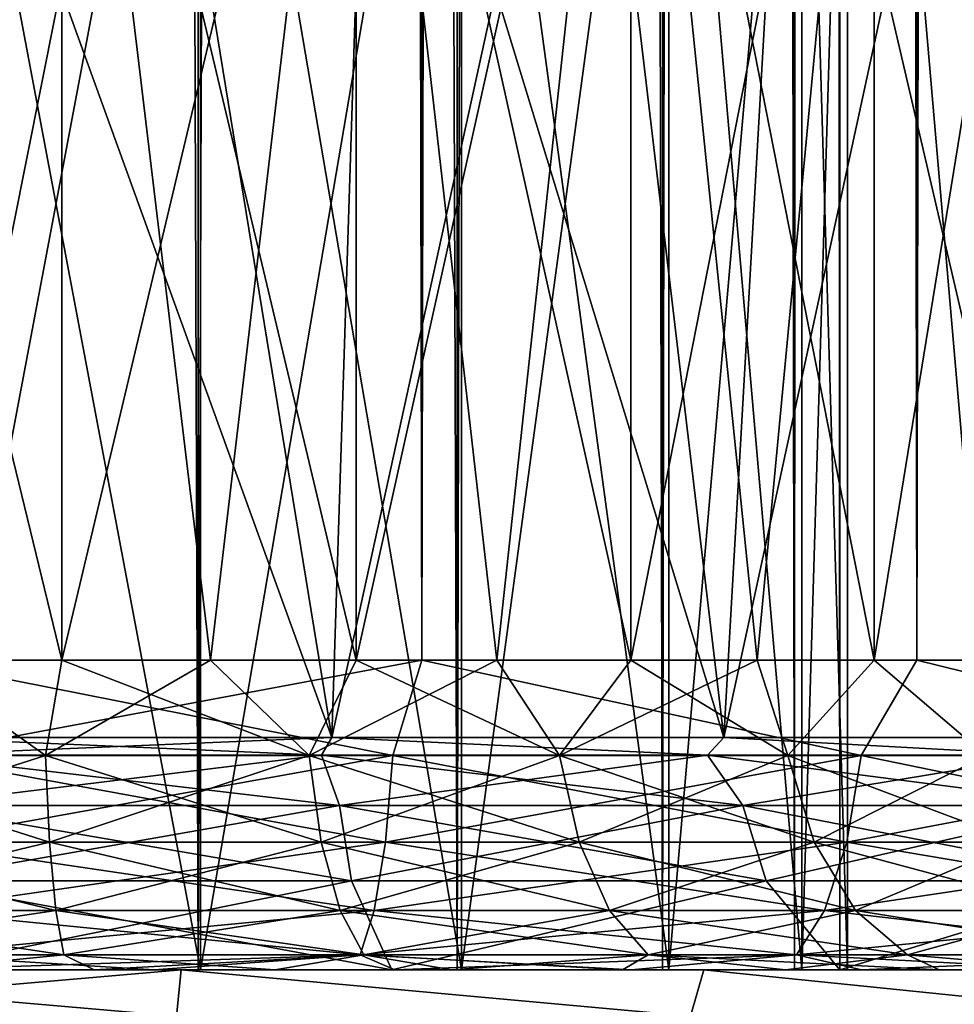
# Model space of a CAD drawing. Extents: x -62 to 446, y -84 to 1766.
# Tile 52 of 221: x 51 to 57, y 0 to 6. Entities that reach past the tile are written whole.
import ezdxf

# ---------------------------------------------------------------- set-up
doc = ezdxf.new("R2010")
doc.units = 0
doc.header["$LTSCALE"] = 65.185185
for name, color, linetype in [('1003', 7, 'CONTINUOUS'), ('1004', 7, 'CONTINUOUS'), ('1021', 7, 'CONTINUOUS'), ('1024', 7, 'CONTINUOUS'), ('1051', 7, 'CONTINUOUS'), ('1053', 7, 'CONTINUOUS'), ('141', 7, 'CONTINUOUS'), ('143', 7, 'CONTINUOUS'), ('148', 7, 'CONTINUOUS'), ('150', 7, 'CONTINUOUS'), ('151', 7, 'CONTINUOUS'), ('152', 7, 'CONTINUOUS'), ('153', 7, 'CONTINUOUS'), ('982', 7, 'CONTINUOUS'), ('994', 7, 'CONTINUOUS'), ('995', 7, 'CONTINUOUS')]:
    doc.layers.add(name, color=color, linetype=linetype)

msp = doc.modelspace()

# ---------------------------------------------------------------- linework, layer by layer
at = {"layer": '1003', "linetype": 'CONTINUOUS'}
for points in [[(48.2875, -0.3, -13.8949), (48.2555, 0, -13.5885), (51.7445, 0, -13.5885), (48.2875, -0.3, -13.8949)], [(51.7125, -0.3, -13.8949), (48.2875, -0.3, -13.8949), (51.7445, 0, -13.5885), (51.7125, -0.3, -13.8949)], [(55.035, -0.3, -13.0633), (51.7125, -0.3, -13.8949), (51.7445, 0, -13.5885), (55.035, -0.3, -13.0633)], [(55.035, -0.3, -13.0633), (51.7445, 0, -13.5885), (55.1203, 0, -12.7072), (55.035, -0.3, -13.0633)], [(58.0561, -0.3, -11.4498), (55.035, -0.3, -13.0633), (55.1203, 0, -12.7072), (58.0561, -0.3, -11.4498)], [(58.0561, -0.3, -11.4498), (55.1203, 0, -12.7072), (58.1641, 0, -11.0017), (58.0561, -0.3, -11.4498)]]:
    msp.add_3dface(points, dxfattribs=at)
at = {"layer": '1004', "linetype": 'CONTINUOUS'}
for points in [[(51.7445, 0, 13.5885), (48.2555, 0, 13.5885), (51.7125, -0.3, 13.8949), (51.7445, 0, 13.5885)], [(48.2555, 0, 13.5885), (48.2875, -0.3, 13.8949), (51.7125, -0.3, 13.8949), (48.2555, 0, 13.5885)], [(51.7445, 0, 13.5885), (51.7125, -0.3, 13.8949), (55.035, -0.3, 13.0633), (51.7445, 0, 13.5885)], [(55.1203, 0, 12.7072), (51.7445, 0, 13.5885), (55.035, -0.3, 13.0633), (55.1203, 0, 12.7072)], [(55.1203, 0, 12.7072), (55.035, -0.3, 13.0633), (58.0561, -0.3, 11.4498), (55.1203, 0, 12.7072)], [(58.1641, 0, 11.0017), (55.1203, 0, 12.7072), (58.0561, -0.3, 11.4498), (58.1641, 0, 11.0017)]]:
    msp.add_3dface(points, dxfattribs=at)
at = {"layer": '1021', "linetype": 'CONTINUOUS'}
for points in [[(50, 1.5, -10.5), (52.7176, 1.5, -10.1422), (50, 1.3863, -11.0729), (50, 1.5, -10.5)], [(50, 1.3863, -11.0729), (52.7176, 1.5, -10.1422), (52.6499, 1.3863, -10.7512), (50, 1.3863, -11.0729)], [(50, 1.3863, 11.0729), (52.6499, 1.3863, 10.7512), (50, 1.5, 10.5), (50, 1.3863, 11.0729)], [(50, 1.5, 10.5), (52.6499, 1.3863, 10.7512), (52.7176, 1.5, 10.1422), (50, 1.5, 10.5)], [(52.6499, 1.3863, -10.7512), (52.7176, 1.5, -10.1422), (55.1459, 1.3863, -9.8046), (52.6499, 1.3863, -10.7512)], [(52.6499, 1.3863, 10.7512), (55.1459, 1.3863, 9.8046), (52.7176, 1.5, 10.1422), (52.6499, 1.3863, 10.7512)], [(52.7176, 1.5, -10.1422), (55.25, 1.5, -9.0933), (55.1459, 1.3863, -9.8046), (52.7176, 1.5, -10.1422)], [(52.7176, 1.5, 10.1422), (55.1459, 1.3863, 9.8046), (55.25, 1.5, 9.0933), (52.7176, 1.5, 10.1422)], [(55.1459, 1.3863, -9.8046), (55.25, 1.5, -9.0933), (57.3427, 1.3863, -8.2882), (55.1459, 1.3863, -9.8046)], [(55.1459, 1.3863, 9.8046), (57.3427, 1.3863, 8.2882), (55.25, 1.5, 9.0933), (55.1459, 1.3863, 9.8046)], [(55.25, 1.5, -9.0933), (57.4246, 1.5, -7.4246), (57.3427, 1.3863, -8.2882), (55.25, 1.5, -9.0933)], [(55.25, 1.5, 9.0933), (57.3427, 1.3863, 8.2882), (57.4246, 1.5, 7.4246), (55.25, 1.5, 9.0933)], [(50, 1.3863, -11.0729), (52.6499, 1.3863, -10.7512), (50, 1.0611, -11.5602), (50, 1.3863, -11.0729)], [(50, 1.0611, -11.5602), (52.6499, 1.3863, -10.7512), (52.7665, 1.0611, -11.2243), (50, 1.0611, -11.5602)], [(52.6499, 1.3863, 10.7512), (50, 1.3863, 11.0729), (52.7665, 1.0611, 11.2243), (52.6499, 1.3863, 10.7512)], [(50, 1.3863, 11.0729), (50, 1.0611, 11.5602), (52.7665, 1.0611, 11.2243), (50, 1.3863, 11.0729)], [(52.6499, 1.3863, -10.7512), (55.1459, 1.3863, -9.8046), (52.7665, 1.0611, -11.2243), (52.6499, 1.3863, -10.7512)], [(55.1459, 1.3863, 9.8046), (52.6499, 1.3863, 10.7512), (55.3723, 1.0611, 10.2361), (55.1459, 1.3863, 9.8046)], [(52.6499, 1.3863, 10.7512), (52.7665, 1.0611, 11.2243), (55.3723, 1.0611, 10.2361), (52.6499, 1.3863, 10.7512)], [(55.1459, 1.3863, -9.8046), (55.3723, 1.0611, -10.2361), (52.7665, 1.0611, -11.2243), (55.1459, 1.3863, -9.8046)], [(55.1459, 1.3863, -9.8046), (57.3427, 1.3863, -8.2882), (55.3723, 1.0611, -10.2361), (55.1459, 1.3863, -9.8046)], [(57.3427, 1.3863, 8.2882), (55.1459, 1.3863, 9.8046), (57.6659, 1.0611, 8.653), (57.3427, 1.3863, 8.2882)], [(55.1459, 1.3863, 9.8046), (55.3723, 1.0611, 10.2361), (57.6659, 1.0611, 8.653), (55.1459, 1.3863, 9.8046)], [(57.3427, 1.3863, -8.2882), (57.6659, 1.0611, -8.653), (55.3723, 1.0611, -10.2361), (57.3427, 1.3863, -8.2882)], [(50, 0.574, 11.8858), (52.8445, 0.574, 11.5404), (50, 1.0611, 11.5602), (50, 0.574, 11.8858)], [(50, 1.0611, 11.5602), (52.8445, 0.574, 11.5404), (52.7665, 1.0611, 11.2243), (50, 1.0611, 11.5602)], [(52.8445, 0.574, -11.5404), (50, 0.574, -11.8858), (52.7665, 1.0611, -11.2243), (52.8445, 0.574, -11.5404)], [(50, 0.574, -11.8858), (50, 1.0611, -11.5602), (52.7665, 1.0611, -11.2243), (50, 0.574, -11.8858)], [(52.8445, 0.574, 11.5404), (55.5236, 0.574, 10.5244), (52.7665, 1.0611, 11.2243), (52.8445, 0.574, 11.5404)], [(52.7665, 1.0611, 11.2243), (55.5236, 0.574, 10.5244), (55.3723, 1.0611, 10.2361), (52.7665, 1.0611, 11.2243)], [(55.3723, 1.0611, -10.2361), (52.8445, 0.574, -11.5404), (52.7665, 1.0611, -11.2243), (55.3723, 1.0611, -10.2361)], [(55.5236, 0.574, -10.5244), (52.8445, 0.574, -11.5404), (55.3723, 1.0611, -10.2361), (55.5236, 0.574, -10.5244)], [(55.5236, 0.574, 10.5244), (57.8818, 0.574, 8.8967), (55.3723, 1.0611, 10.2361), (55.5236, 0.574, 10.5244)], [(55.3723, 1.0611, 10.2361), (57.8818, 0.574, 8.8967), (57.6659, 1.0611, 8.653), (55.3723, 1.0611, 10.2361)], [(57.6659, 1.0611, -8.653), (55.5236, 0.574, -10.5244), (55.3723, 1.0611, -10.2361), (57.6659, 1.0611, -8.653)], [(57.8818, 0.574, -8.8967), (55.5236, 0.574, -10.5244), (57.6659, 1.0611, -8.653), (57.8818, 0.574, -8.8967)], [(50, 0, 12), (53.1058, 0, 11.5911), (50, 0.574, 11.8858), (50, 0, 12)], [(50, 0.574, 11.8858), (53.1058, 0, 11.5911), (52.8445, 0.574, 11.5404), (50, 0.574, 11.8858)], [(53.1058, 0, -11.5911), (50, 0, -12), (52.8445, 0.574, -11.5404), (53.1058, 0, -11.5911)], [(52.8445, 0.574, -11.5404), (50, 0, -12), (50, 0.574, -11.8858), (52.8445, 0.574, -11.5404)], [(52.8445, 0.574, 11.5404), (53.1058, 0, 11.5911), (55.5236, 0.574, 10.5244), (52.8445, 0.574, 11.5404)], [(55.5236, 0.574, -10.5244), (53.1058, 0, -11.5911), (52.8445, 0.574, -11.5404), (55.5236, 0.574, -10.5244)], [(53.1058, 0, 11.5911), (56, 0, 10.3923), (55.5236, 0.574, 10.5244), (53.1058, 0, 11.5911)], [(56, 0, -10.3923), (53.1058, 0, -11.5911), (55.5236, 0.574, -10.5244), (56, 0, -10.3923)], [(55.5236, 0.574, 10.5244), (56, 0, 10.3923), (57.8818, 0.574, 8.8967), (55.5236, 0.574, 10.5244)], [(57.8818, 0.574, -8.8967), (56, 0, -10.3923), (55.5236, 0.574, -10.5244), (57.8818, 0.574, -8.8967)], [(56, 0, 10.3923), (58.4853, 0, 8.4853), (57.8818, 0.574, 8.8967), (56, 0, 10.3923)], [(58.4853, 0, -8.4853), (56, 0, -10.3923), (57.8818, 0.574, -8.8967), (58.4853, 0, -8.4853)]]:
    msp.add_3dface(points, dxfattribs=at)
at = {"layer": '1024', "linetype": 'CONTINUOUS'}
for points in [[(50, 0, 6), (51.8541, 0, 5.7063), (50, 525, 6), (50, 0, 6)], [(50, 525, 6), (51.8541, 0, 5.7063), (51.8541, 525, 5.7063), (50, 525, 6)], [(51.8541, 0, -5.7063), (50, 0, -6), (51.8541, 525, -5.7063), (51.8541, 0, -5.7063)], [(50, 0, -6), (50, 525, -6), (51.8541, 525, -5.7063), (50, 0, -6)], [(51.8541, 0, 5.7063), (53.5267, 0, 4.8541), (51.8541, 525, 5.7063), (51.8541, 0, 5.7063)], [(53.5267, 0, 4.8541), (53.5267, 525, 4.8541), (51.8541, 525, 5.7063), (53.5267, 0, 4.8541)], [(53.5267, 0, -4.8541), (51.8541, 0, -5.7063), (53.5267, 525, -4.8541), (53.5267, 0, -4.8541)], [(51.8541, 0, -5.7063), (51.8541, 525, -5.7063), (53.5267, 525, -4.8541), (51.8541, 0, -5.7063)], [(53.5267, 0, 4.8541), (54.8541, 0, 3.5267), (53.5267, 525, 4.8541), (53.5267, 0, 4.8541)], [(54.8541, 0, 3.5267), (54.8541, 525, 3.5267), (53.5267, 525, 4.8541), (54.8541, 0, 3.5267)], [(54.8541, 0, -3.5267), (53.5267, 0, -4.8541), (54.8541, 525, -3.5267), (54.8541, 0, -3.5267)], [(53.5267, 0, -4.8541), (53.5267, 525, -4.8541), (54.8541, 525, -3.5267), (53.5267, 0, -4.8541)], [(54.8541, 0, 3.5267), (55.7063, 0, 1.8541), (54.8541, 525, 3.5267), (54.8541, 0, 3.5267)], [(55.7063, 0, 1.8541), (55.7063, 525, 1.8541), (54.8541, 525, 3.5267), (55.7063, 0, 1.8541)], [(55.7063, 0, -1.8541), (54.8541, 0, -3.5267), (55.7063, 525, -1.8541), (55.7063, 0, -1.8541)], [(54.8541, 0, -3.5267), (54.8541, 525, -3.5267), (55.7063, 525, -1.8541), (54.8541, 0, -3.5267)], [(55.7063, 0, 1.8541), (56, 0), (55.7063, 525, 1.8541), (55.7063, 0, 1.8541)], [(56, 0), (55.7063, 0, -1.8541), (56, 525), (56, 0)], [(56, 0), (56, 525), (55.7063, 525, 1.8541), (56, 0)], [(55.7063, 0, -1.8541), (55.7063, 525, -1.8541), (56, 525), (55.7063, 0, -1.8541)]]:
    msp.add_3dface(points, dxfattribs=at)
at = {"layer": '1051', "linetype": 'CONTINUOUS'}
for points in [[(50, 0, 6.05), (51.8696, 0, 5.7539), (50, 0, 6), (50, 0, 6.05)], [(51.8696, 0, -5.7539), (50, 0, -6.05), (51.8541, 0, -5.7063), (51.8696, 0, -5.7539)], [(51.8541, 0, -5.7063), (50, 0, -6.05), (50, 0, -6), (51.8541, 0, -5.7063)], [(50, 0, 6), (51.8696, 0, 5.7539), (51.8541, 0, 5.7063), (50, 0, 6)], [(53.5267, 0, -4.8541), (51.8696, 0, -5.7539), (51.8541, 0, -5.7063), (53.5267, 0, -4.8541)], [(51.8541, 0, 5.7063), (51.8696, 0, 5.7539), (53.5267, 0, 4.8541), (51.8541, 0, 5.7063)], [(53.5561, 0, -4.8945), (51.8696, 0, -5.7539), (53.5267, 0, -4.8541), (53.5561, 0, -4.8945)], [(51.8696, 0, 5.7539), (53.5561, 0, 4.8945), (53.5267, 0, 4.8541), (51.8696, 0, 5.7539)], [(54.8541, 0, -3.5267), (53.5561, 0, -4.8945), (53.5267, 0, -4.8541), (54.8541, 0, -3.5267)], [(53.5267, 0, 4.8541), (53.5561, 0, 4.8945), (54.8541, 0, 3.5267), (53.5267, 0, 4.8541)], [(54.8945, 0, -3.5561), (53.5561, 0, -4.8945), (54.8541, 0, -3.5267), (54.8945, 0, -3.5561)], [(53.5561, 0, 4.8945), (54.8945, 0, 3.5561), (54.8541, 0, 3.5267), (53.5561, 0, 4.8945)], [(55.7063, 0, -1.8541), (54.8945, 0, -3.5561), (54.8541, 0, -3.5267), (55.7063, 0, -1.8541)], [(54.8541, 0, 3.5267), (54.8945, 0, 3.5561), (55.7063, 0, 1.8541), (54.8541, 0, 3.5267)], [(55.7539, 0, -1.8696), (54.8945, 0, -3.5561), (55.7063, 0, -1.8541), (55.7539, 0, -1.8696)], [(54.8945, 0, 3.5561), (55.7539, 0, 1.8696), (55.7063, 0, 1.8541), (54.8945, 0, 3.5561)], [(56, 0), (55.7539, 0, -1.8696), (55.7063, 0, -1.8541), (56, 0)], [(55.7063, 0, 1.8541), (55.7539, 0, 1.8696), (56, 0), (55.7063, 0, 1.8541)], [(56.05, 0), (55.7539, 0, -1.8696), (56, 0), (56.05, 0)], [(55.7539, 0, 1.8696), (56.05, 0), (56, 0), (55.7539, 0, 1.8696)]]:
    msp.add_3dface(points, dxfattribs=at)
at = {"layer": '1053', "linetype": 'CONTINUOUS'}
for points in [[(51.8696, 0, 5.7539), (50, 0, 6.05), (51.8696, 9.9, 5.7539), (51.8696, 0, 5.7539)], [(50, 0, 6.05), (50, 9.9, 6.05), (51.8696, 9.9, 5.7539), (50, 0, 6.05)], [(50, 0, -6.05), (51.8696, 0, -5.7539), (50, 9.9, -6.05), (50, 0, -6.05)], [(50, 9.9, -6.05), (51.8696, 0, -5.7539), (51.8696, 9.9, -5.7539), (50, 9.9, -6.05)], [(51.8696, 0, -5.7539), (53.5561, 0, -4.8945), (51.8696, 9.9, -5.7539), (51.8696, 0, -5.7539)], [(53.5561, 0, -4.8945), (53.5561, 9.9, -4.8946), (51.8696, 9.9, -5.7539), (53.5561, 0, -4.8945)], [(53.5561, 0, 4.8945), (51.8696, 0, 5.7539), (53.5561, 9.9, 4.8946), (53.5561, 0, 4.8945)], [(51.8696, 0, 5.7539), (51.8696, 9.9, 5.7539), (53.5561, 9.9, 4.8946), (51.8696, 0, 5.7539)], [(53.5561, 0, -4.8945), (54.8945, 0, -3.5561), (53.5561, 9.9, -4.8946), (53.5561, 0, -4.8945)], [(54.8945, 0, -3.5561), (54.8946, 9.9, -3.5561), (53.5561, 9.9, -4.8946), (54.8945, 0, -3.5561)], [(54.8945, 0, 3.5561), (53.5561, 0, 4.8945), (54.8946, 9.9, 3.5561), (54.8945, 0, 3.5561)], [(53.5561, 0, 4.8945), (53.5561, 9.9, 4.8946), (54.8946, 9.9, 3.5561), (53.5561, 0, 4.8945)], [(54.8945, 0, -3.5561), (55.7539, 0, -1.8696), (54.8946, 9.9, -3.5561), (54.8945, 0, -3.5561)], [(55.7539, 0, 1.8696), (54.8945, 0, 3.5561), (55.7539, 9.9, 1.8696), (55.7539, 0, 1.8696)], [(54.8945, 0, 3.5561), (54.8946, 9.9, 3.5561), (55.7539, 9.9, 1.8696), (54.8945, 0, 3.5561)], [(55.7539, 0, -1.8696), (55.7539, 9.9, -1.8696), (54.8946, 9.9, -3.5561), (55.7539, 0, -1.8696)], [(55.7539, 0, -1.8696), (56.05, 0), (55.7539, 9.9, -1.8696), (55.7539, 0, -1.8696)], [(56.05, 0), (55.7539, 0, 1.8696), (56.05, 9.9, 0), (56.05, 0)], [(56.05, 0), (56.05, 9.9, 0), (55.7539, 9.9, -1.8696), (56.05, 0)], [(55.7539, 0, 1.8696), (55.7539, 9.9, 1.8696), (56.05, 9.9, 0), (55.7539, 0, 1.8696)]]:
    msp.add_3dface(points, dxfattribs=at)
at = {"layer": '141', "color": 7, "linetype": 'CONTINUOUS'}
for points in [[(50, 0, -17), (51.5685, 0, -16.9275), (50, 0, -11.3), (50, 0, -17)], [(51.5685, 0, 16.9275), (50, 0, 17), (51.1812, 0, 11.2381), (51.5685, 0, 16.9275)], [(51.1812, 0, 11.2381), (50, 0, 17), (50, 0, 11.3), (51.1812, 0, 11.2381)], [(50, 0, -11.3), (51.5685, 0, -16.9275), (51.1812, 0, -11.2381), (50, 0, -11.3)], [(52.3494, 0, 11.0531), (51.5685, 0, 16.9275), (51.1812, 0, 11.2381), (52.3494, 0, 11.0531)], [(51.1812, 0, -11.2381), (51.5685, 0, -16.9275), (52.3494, 0, -11.0531), (51.1812, 0, -11.2381)], [(53.1237, 0, 16.7106), (51.5685, 0, 16.9275), (52.3494, 0, 11.0531), (53.1237, 0, 16.7106)], [(51.5685, 0, -16.9275), (53.1237, 0, -16.7106), (52.3494, 0, -11.0531), (51.5685, 0, -16.9275)], [(53.4919, 0, 10.7469), (53.1237, 0, 16.7106), (52.3494, 0, 11.0531), (53.4919, 0, 10.7469)], [(52.3494, 0, -11.0531), (53.1237, 0, -16.7106), (53.4919, 0, -10.7469), (52.3494, 0, -11.0531)], [(54.6522, 0, 16.351), (53.1237, 0, 16.7106), (54.5961, 0, 10.3231), (54.6522, 0, 16.351)], [(54.5961, 0, 10.3231), (53.1237, 0, 16.7106), (53.4919, 0, 10.7469), (54.5961, 0, 10.3231)], [(53.1237, 0, -16.7106), (54.6522, 0, -16.351), (53.4919, 0, -10.7469), (53.1237, 0, -16.7106)], [(53.4919, 0, -10.7469), (54.6522, 0, -16.351), (54.5961, 0, -10.3231), (53.4919, 0, -10.7469)], [(55.65, 0, 9.7861), (54.6522, 0, 16.351), (54.5961, 0, 10.3231), (55.65, 0, 9.7861)], [(54.5961, 0, -10.3231), (54.6522, 0, -16.351), (55.65, 0, -9.7861), (54.5961, 0, -10.3231)], [(56.1411, 0, 15.852), (54.6522, 0, 16.351), (55.65, 0, 9.7861), (56.1411, 0, 15.852)], [(54.6522, 0, -16.351), (56.1411, 0, -15.852), (55.65, 0, -9.7861), (54.6522, 0, -16.351)], [(56.642, 0, 9.1419), (56.1411, 0, 15.852), (55.65, 0, 9.7861), (56.642, 0, 9.1419)], [(55.65, 0, -9.7861), (56.1411, 0, -15.852), (56.642, 0, -9.1419), (55.65, 0, -9.7861)], [(57.5775, 0, 15.2178), (56.1411, 0, 15.852), (57.5612, 0, 8.3975), (57.5775, 0, 15.2178)], [(57.5612, 0, 8.3975), (56.1411, 0, 15.852), (56.642, 0, 9.1419), (57.5612, 0, 8.3975)], [(56.1411, 0, -15.852), (57.5775, 0, -15.2178), (56.642, 0, -9.1419), (56.1411, 0, -15.852)], [(56.642, 0, -9.1419), (57.5775, 0, -15.2178), (57.5612, 0, -8.3975), (56.642, 0, -9.1419)]]:
    msp.add_3dface(points, dxfattribs=at)
at = {"layer": '143', "color": 7, "linetype": 'CONTINUOUS'}
for points in [[(53.2993, 1758, 18.7113), (50, 1758, 19), (53.2993, 2, 18.7113), (53.2993, 1758, 18.7113)], [(53.2993, 2, 18.7113), (50, 1758, 19), (50, 2, 19), (53.2993, 2, 18.7113)], [(50, 1758, -19), (53.2993, 1758, -18.7113), (50, 2, -19), (50, 1758, -19)], [(50, 2, -19), (53.2993, 1758, -18.7113), (53.2993, 2, -18.7113), (50, 2, -19)], [(56.4984, 1758, 17.8542), (53.2993, 1758, 18.7113), (56.4984, 2, 17.8542), (56.4984, 1758, 17.8542)], [(56.4984, 2, 17.8542), (53.2993, 1758, 18.7113), (53.2993, 2, 18.7113), (56.4984, 2, 17.8542)], [(53.2993, 1758, -18.7113), (56.4984, 1758, -17.8542), (53.2993, 2, -18.7113), (53.2993, 1758, -18.7113)], [(53.2993, 2, -18.7113), (56.4984, 1758, -17.8542), (56.4984, 2, -17.8542), (53.2993, 2, -18.7113)], [(59.5, 1758, 16.4545), (56.4984, 1758, 17.8542), (59.5, 2, 16.4545), (59.5, 1758, 16.4545)], [(59.5, 2, 16.4545), (56.4984, 1758, 17.8542), (56.4984, 2, 17.8542), (59.5, 2, 16.4545)], [(56.4984, 1758, -17.8542), (59.5, 1758, -16.4545), (56.4984, 2, -17.8542), (56.4984, 1758, -17.8542)], [(56.4984, 2, -17.8542), (59.5, 1758, -16.4545), (59.5, 2, -16.4545), (56.4984, 2, -17.8542)]]:
    msp.add_3dface(points, dxfattribs=at)
at = {"layer": '148', "color": 7, "linetype": 'CONTINUOUS'}
for points in [[(50, 2, -19), (53.2993, 2, -18.7113), (50, 1.3838, -18.9027), (50, 2, -19)], [(53.2993, 2, -18.7113), (53.1113, 1.3838, -18.6449), (50, 1.3838, -18.9027), (53.2993, 2, -18.7113)], [(53.2993, 2, 18.7113), (50, 2, 19), (53.1113, 1.3838, 18.6449), (53.2993, 2, 18.7113)], [(50, 2, 19), (50, 1.3838, 18.9027), (53.1113, 1.3838, 18.6449), (50, 2, 19)], [(53.2993, 2, -18.7113), (56.1377, 1.3838, -17.8785), (53.1113, 1.3838, -18.6449), (53.2993, 2, -18.7113)], [(53.2993, 2, 18.7113), (53.1113, 1.3838, 18.6449), (56.1377, 1.3838, 17.8785), (53.2993, 2, 18.7113)], [(53.2993, 2, -18.7113), (56.4984, 2, -17.8542), (56.1377, 1.3838, -17.8785), (53.2993, 2, -18.7113)], [(56.4984, 2, 17.8542), (53.2993, 2, 18.7113), (56.1377, 1.3838, 17.8785), (56.4984, 2, 17.8542)], [(56.4984, 2, -17.8542), (58.9967, 1.3838, -16.6244), (56.1377, 1.3838, -17.8785), (56.4984, 2, -17.8542)], [(56.4984, 2, 17.8542), (56.1377, 1.3838, 17.8785), (58.9967, 1.3838, 16.6244), (56.4984, 2, 17.8542)], [(56.4984, 2, -17.8542), (59.5, 2, -16.4545), (58.9967, 1.3838, -16.6244), (56.4984, 2, -17.8542)], [(59.5, 2, 16.4545), (56.4984, 2, 17.8542), (58.9967, 1.3838, 16.6244), (59.5, 2, 16.4545)], [(50, 0.8254, 18.6188), (53.0645, 0.8254, 18.3648), (50, 1.3838, 18.9027), (50, 0.8254, 18.6188)], [(50, 1.3838, 18.9027), (53.0645, 0.8254, 18.3648), (53.1113, 1.3838, 18.6449), (50, 1.3838, 18.9027)], [(53.0645, 0.8254, -18.3648), (50, 0.8254, -18.6188), (53.1113, 1.3838, -18.6449), (53.0645, 0.8254, -18.3648)], [(53.1113, 1.3838, -18.6449), (50, 0.8254, -18.6188), (50, 1.3838, -18.9027), (53.1113, 1.3838, -18.6449)], [(53.0645, 0.8254, 18.3648), (56.0455, 0.8254, 17.61), (53.1113, 1.3838, 18.6449), (53.0645, 0.8254, 18.3648)], [(56.0455, 0.8254, -17.61), (53.0645, 0.8254, -18.3648), (56.1377, 1.3838, -17.8785), (56.0455, 0.8254, -17.61)], [(56.1377, 1.3838, -17.8785), (53.0645, 0.8254, -18.3648), (53.1113, 1.3838, -18.6449), (56.1377, 1.3838, -17.8785)], [(53.1113, 1.3838, 18.6449), (56.0455, 0.8254, 17.61), (56.1377, 1.3838, 17.8785), (53.1113, 1.3838, 18.6449)], [(56.0455, 0.8254, 17.61), (58.8616, 0.8254, 16.3747), (56.1377, 1.3838, 17.8785), (56.0455, 0.8254, 17.61)], [(58.8616, 0.8254, -16.3747), (56.0455, 0.8254, -17.61), (58.9967, 1.3838, -16.6244), (58.8616, 0.8254, -16.3747)], [(58.9967, 1.3838, -16.6244), (56.0455, 0.8254, -17.61), (56.1377, 1.3838, -17.8785), (58.9967, 1.3838, -16.6244)], [(56.1377, 1.3838, 17.8785), (58.8616, 0.8254, 16.3747), (58.9967, 1.3838, 16.6244), (56.1377, 1.3838, 17.8785)], [(50, 0.3823, 18.1761), (52.9917, 0.3823, 17.9282), (50, 0.8254, 18.6188), (50, 0.3823, 18.1761)], [(50, 0.8254, 18.6188), (52.9917, 0.3823, 17.9282), (53.0645, 0.8254, 18.3648), (50, 0.8254, 18.6188)], [(52.9917, 0.3823, -17.9282), (50, 0.3823, -18.1761), (53.0645, 0.8254, -18.3648), (52.9917, 0.3823, -17.9282)], [(53.0645, 0.8254, -18.3648), (50, 0.3823, -18.1761), (50, 0.8254, -18.6188), (53.0645, 0.8254, -18.3648)], [(52.9917, 0.3823, 17.9282), (55.9018, 0.3823, 17.1912), (53.0645, 0.8254, 18.3648), (52.9917, 0.3823, 17.9282)], [(55.9018, 0.3823, -17.1912), (52.9917, 0.3823, -17.9282), (56.0455, 0.8254, -17.61), (55.9018, 0.3823, -17.1912)], [(56.0455, 0.8254, -17.61), (52.9917, 0.3823, -17.9282), (53.0645, 0.8254, -18.3648), (56.0455, 0.8254, -17.61)], [(53.0645, 0.8254, 18.3648), (55.9018, 0.3823, 17.1912), (56.0455, 0.8254, 17.61), (53.0645, 0.8254, 18.3648)], [(55.9018, 0.3823, 17.1912), (58.6509, 0.3823, 15.9854), (56.0455, 0.8254, 17.61), (55.9018, 0.3823, 17.1912)], [(58.6509, 0.3823, -15.9854), (55.9018, 0.3823, -17.1912), (58.8616, 0.8254, -16.3747), (58.6509, 0.3823, -15.9854)], [(58.8616, 0.8254, -16.3747), (55.9018, 0.3823, -17.1912), (56.0455, 0.8254, -17.61), (58.8616, 0.8254, -16.3747)], [(56.0455, 0.8254, 17.61), (58.6509, 0.3823, 15.9854), (58.8616, 0.8254, 16.3747), (56.0455, 0.8254, 17.61)], [(50, 0.0979, 17.618), (52.8998, 0.0979, 17.3777), (50, 0.3823, 18.1761), (50, 0.0979, 17.618)], [(50, 0.3823, 18.1761), (52.8998, 0.0979, 17.3777), (52.9917, 0.3823, 17.9282), (50, 0.3823, 18.1761)], [(52.8998, 0.0979, -17.3777), (50, 0.0979, -17.618), (52.9917, 0.3823, -17.9282), (52.8998, 0.0979, -17.3777)], [(52.9917, 0.3823, -17.9282), (50, 0.0979, -17.618), (50, 0.3823, -18.1761), (52.9917, 0.3823, -17.9282)], [(52.8998, 0.0979, 17.3777), (55.7206, 0.0979, 16.6634), (52.9917, 0.3823, 17.9282), (52.8998, 0.0979, 17.3777)], [(55.7206, 0.0979, -16.6634), (52.8998, 0.0979, -17.3777), (55.9018, 0.3823, -17.1912), (55.7206, 0.0979, -16.6634)], [(55.9018, 0.3823, -17.1912), (52.8998, 0.0979, -17.3777), (52.9917, 0.3823, -17.9282), (55.9018, 0.3823, -17.1912)], [(52.9917, 0.3823, 17.9282), (55.7206, 0.0979, 16.6634), (55.9018, 0.3823, 17.1912), (52.9917, 0.3823, 17.9282)], [(55.7206, 0.0979, 16.6634), (58.3853, 0.0979, 15.4946), (55.9018, 0.3823, 17.1912), (55.7206, 0.0979, 16.6634)], [(58.3853, 0.0979, -15.4946), (55.7206, 0.0979, -16.6634), (58.6509, 0.3823, -15.9854), (58.3853, 0.0979, -15.4946)], [(58.6509, 0.3823, -15.9854), (55.7206, 0.0979, -16.6634), (55.9018, 0.3823, -17.1912), (58.6509, 0.3823, -15.9854)], [(55.9018, 0.3823, 17.1912), (58.3853, 0.0979, 15.4946), (58.6509, 0.3823, 15.9854), (55.9018, 0.3823, 17.1912)], [(51.5685, 0, -16.9275), (50, 0, -17), (52.8998, 0.0979, -17.3777), (51.5685, 0, -16.9275)], [(52.8998, 0.0979, -17.3777), (50, 0, -17), (50, 0.0979, -17.618), (52.8998, 0.0979, -17.3777)], [(50, 0, 17), (51.5685, 0, 16.9275), (50, 0.0979, 17.618), (50, 0, 17)], [(50, 0.0979, 17.618), (51.5685, 0, 16.9275), (52.8998, 0.0979, 17.3777), (50, 0.0979, 17.618)], [(51.5685, 0, 16.9275), (53.1237, 0, 16.7106), (52.8998, 0.0979, 17.3777), (51.5685, 0, 16.9275)], [(53.1237, 0, -16.7106), (51.5685, 0, -16.9275), (52.8998, 0.0979, -17.3777), (53.1237, 0, -16.7106)], [(53.1237, 0, 16.7106), (54.6522, 0, 16.351), (52.8998, 0.0979, 17.3777), (53.1237, 0, 16.7106)], [(52.8998, 0.0979, 17.3777), (54.6522, 0, 16.351), (55.7206, 0.0979, 16.6634), (52.8998, 0.0979, 17.3777)], [(55.7206, 0.0979, -16.6634), (53.1237, 0, -16.7106), (52.8998, 0.0979, -17.3777), (55.7206, 0.0979, -16.6634)], [(54.6522, 0, -16.351), (53.1237, 0, -16.7106), (55.7206, 0.0979, -16.6634), (54.6522, 0, -16.351)], [(54.6522, 0, 16.351), (56.1411, 0, 15.852), (55.7206, 0.0979, 16.6634), (54.6522, 0, 16.351)], [(56.1411, 0, -15.852), (54.6522, 0, -16.351), (55.7206, 0.0979, -16.6634), (56.1411, 0, -15.852)], [(56.1411, 0, 15.852), (57.5775, 0, 15.2178), (55.7206, 0.0979, 16.6634), (56.1411, 0, 15.852)], [(55.7206, 0.0979, 16.6634), (57.5775, 0, 15.2178), (58.3853, 0.0979, 15.4946), (55.7206, 0.0979, 16.6634)], [(58.3853, 0.0979, -15.4946), (56.1411, 0, -15.852), (55.7206, 0.0979, -16.6634), (58.3853, 0.0979, -15.4946)], [(57.5775, 0, -15.2178), (56.1411, 0, -15.852), (58.3853, 0.0979, -15.4946), (57.5775, 0, -15.2178)]]:
    msp.add_3dface(points, dxfattribs=at)
at = {"layer": '150', "color": 7, "linetype": 'CONTINUOUS'}
for points in [[(49.0279, 10, 9.2491), (50.9721, 10, 9.2491), (49.0279, 2, 9.2491), (49.0279, 10, 9.2491)], [(49.0279, 2, 9.2491), (50.9721, 10, 9.2491), (50, 2, 9.3), (49.0279, 2, 9.2491)], [(50, 2, 9.3), (50.9721, 10, 9.2491), (50.9721, 2, 9.2491), (50, 2, 9.3)], [(50.9721, 10, 9.2491), (52.8739, 10, 8.8448), (50.9721, 2, 9.2491), (50.9721, 10, 9.2491)], [(50.9721, 2, 9.2491), (52.8739, 10, 8.8448), (51.9336, 2, 9.0968), (50.9721, 2, 9.2491)], [(51.9336, 2, 9.0968), (52.8739, 10, 8.8448), (52.8739, 2, 8.8448), (51.9336, 2, 9.0968)], [(52.8739, 10, 8.8448), (54.65, 10, 8.054), (52.8739, 2, 8.8448), (52.8739, 10, 8.8448)], [(52.8739, 2, 8.8448), (54.65, 10, 8.054), (53.7827, 2, 8.496), (52.8739, 2, 8.8448)], [(53.7827, 2, 8.496), (54.65, 10, 8.054), (54.65, 2, 8.054), (53.7827, 2, 8.496)], [(54.65, 10, 8.054), (56.2229, 10, 6.9112), (54.65, 2, 8.054), (54.65, 10, 8.054)], [(54.65, 2, 8.054), (56.2229, 10, 6.9112), (55.4664, 2, 7.5239), (54.65, 2, 8.054)], [(55.4664, 2, 7.5239), (56.2229, 10, 6.9112), (56.2229, 2, 6.9112), (55.4664, 2, 7.5239)], [(56.2229, 10, 6.9112), (57.5239, 10, 5.4664), (56.2229, 2, 6.9112), (56.2229, 10, 6.9112)], [(56.2229, 2, 6.9112), (57.5239, 10, 5.4664), (56.9112, 2, 6.2229), (56.2229, 2, 6.9112)]]:
    msp.add_3dface(points, dxfattribs=at)
at = {"layer": '151', "color": 7, "linetype": 'CONTINUOUS'}
for points in [[(50.9721, 10, -9.2491), (49.0279, 10, -9.2491), (50.9721, 2, -9.2491), (50.9721, 10, -9.2491)], [(50.9721, 2, -9.2491), (49.0279, 10, -9.2491), (50, 2, -9.3), (50.9721, 2, -9.2491)], [(52.8739, 10, -8.8448), (50.9721, 10, -9.2491), (52.8739, 2, -8.8448), (52.8739, 10, -8.8448)], [(52.8739, 2, -8.8448), (50.9721, 10, -9.2491), (51.9336, 2, -9.0968), (52.8739, 2, -8.8448)], [(51.9336, 2, -9.0968), (50.9721, 10, -9.2491), (50.9721, 2, -9.2491), (51.9336, 2, -9.0968)], [(54.65, 10, -8.054), (52.8739, 10, -8.8448), (54.65, 2, -8.054), (54.65, 10, -8.054)], [(54.65, 2, -8.054), (52.8739, 10, -8.8448), (53.7827, 2, -8.496), (54.65, 2, -8.054)], [(53.7827, 2, -8.496), (52.8739, 10, -8.8448), (52.8739, 2, -8.8448), (53.7827, 2, -8.496)], [(56.2229, 10, -6.9112), (54.65, 10, -8.054), (56.2229, 2, -6.9112), (56.2229, 10, -6.9112)], [(56.2229, 2, -6.9112), (54.65, 10, -8.054), (55.4664, 2, -7.5239), (56.2229, 2, -6.9112)], [(55.4664, 2, -7.5239), (54.65, 10, -8.054), (54.65, 2, -8.054), (55.4664, 2, -7.5239)], [(57.5239, 10, -5.4664), (56.2229, 10, -6.9112), (57.5239, 2, -5.4664), (57.5239, 10, -5.4664)], [(57.5239, 2, -5.4664), (56.2229, 10, -6.9112), (56.9112, 2, -6.2229), (57.5239, 2, -5.4664)], [(56.9112, 2, -6.2229), (56.2229, 10, -6.9112), (56.2229, 2, -6.9112), (56.9112, 2, -6.2229)]]:
    msp.add_3dface(points, dxfattribs=at)
at = {"layer": '152', "color": 7, "linetype": 'CONTINUOUS'}
for points in [[(50, 2, 9.3), (50.8671, 1.3838, 9.3572), (49.1329, 1.3838, 9.3572), (50, 2, 9.3)], [(50, 2, 9.3), (50.9721, 2, 9.2491), (50.8671, 1.3838, 9.3572), (50, 2, 9.3)], [(50.9721, 2, 9.2491), (51.9336, 2, 9.0968), (50.8671, 1.3838, 9.3572), (50.9721, 2, 9.2491)], [(51.9336, 2, 9.0968), (52.5717, 1.3838, 9.0386), (50.8671, 1.3838, 9.3572), (51.9336, 2, 9.0968)], [(51.9336, 2, 9.0968), (52.8739, 2, 8.8448), (52.5717, 1.3838, 9.0386), (51.9336, 2, 9.0968)], [(52.8739, 2, 8.8448), (53.7827, 2, 8.496), (52.5717, 1.3838, 9.0386), (52.8739, 2, 8.8448)], [(53.7827, 2, 8.496), (54.1887, 1.3838, 8.4121), (52.5717, 1.3838, 9.0386), (53.7827, 2, 8.496)], [(53.7827, 2, 8.496), (54.65, 2, 8.054), (54.1887, 1.3838, 8.4121), (53.7827, 2, 8.496)], [(54.65, 2, 8.054), (55.4664, 2, 7.5239), (54.1887, 1.3838, 8.4121), (54.65, 2, 8.054)], [(55.4664, 2, 7.5239), (55.6631, 1.3838, 7.4992), (54.1887, 1.3838, 8.4121), (55.4664, 2, 7.5239)], [(55.4664, 2, 7.5239), (56.2229, 2, 6.9112), (55.6631, 1.3838, 7.4992), (55.4664, 2, 7.5239)], [(56.2229, 2, 6.9112), (56.9447, 1.3838, 6.3309), (55.6631, 1.3838, 7.4992), (56.2229, 2, 6.9112)], [(56.2229, 2, 6.9112), (56.9112, 2, 6.2229), (56.9447, 1.3838, 6.3309), (56.2229, 2, 6.9112)], [(50.8933, 0.8254, 9.6399), (49.1067, 0.8254, 9.6399), (50.8671, 1.3838, 9.3572), (50.8933, 0.8254, 9.6399)], [(50.8671, 1.3838, 9.3572), (49.1067, 0.8254, 9.6399), (49.1329, 1.3838, 9.3572), (50.8671, 1.3838, 9.3572)], [(52.5717, 1.3838, 9.0386), (50.8933, 0.8254, 9.6399), (50.8671, 1.3838, 9.3572), (52.5717, 1.3838, 9.0386)], [(52.6494, 0.8254, 9.3117), (50.8933, 0.8254, 9.6399), (52.5717, 1.3838, 9.0386), (52.6494, 0.8254, 9.3117)], [(54.1887, 1.3838, 8.4121), (52.6494, 0.8254, 9.3117), (52.5717, 1.3838, 9.0386), (54.1887, 1.3838, 8.4121)], [(54.3153, 0.8254, 8.6663), (52.6494, 0.8254, 9.3117), (54.1887, 1.3838, 8.4121), (54.3153, 0.8254, 8.6663)], [(55.6631, 1.3838, 7.4992), (54.3153, 0.8254, 8.6663), (54.1887, 1.3838, 8.4121), (55.6631, 1.3838, 7.4992)], [(55.8342, 0.8254, 7.7258), (54.3153, 0.8254, 8.6663), (55.6631, 1.3838, 7.4992), (55.8342, 0.8254, 7.7258)], [(56.9447, 1.3838, 6.3309), (55.8342, 0.8254, 7.7258), (55.6631, 1.3838, 7.4992), (56.9447, 1.3838, 6.3309)], [(57.1545, 0.8254, 6.5222), (55.8342, 0.8254, 7.7258), (56.9447, 1.3838, 6.3309), (57.1545, 0.8254, 6.5222)], [(50.9341, 0.3823, 10.0807), (49.0659, 0.3823, 10.0807), (50.8933, 0.8254, 9.6399), (50.9341, 0.3823, 10.0807)], [(50.8933, 0.8254, 9.6399), (49.0659, 0.3823, 10.0807), (49.1067, 0.8254, 9.6399), (50.8933, 0.8254, 9.6399)], [(52.6494, 0.8254, 9.3117), (50.9341, 0.3823, 10.0807), (50.8933, 0.8254, 9.6399), (52.6494, 0.8254, 9.3117)], [(52.7705, 0.3823, 9.7374), (50.9341, 0.3823, 10.0807), (52.6494, 0.8254, 9.3117), (52.7705, 0.3823, 9.7374)], [(54.3153, 0.8254, 8.6663), (52.7705, 0.3823, 9.7374), (52.6494, 0.8254, 9.3117), (54.3153, 0.8254, 8.6663)], [(54.5126, 0.3823, 9.0626), (52.7705, 0.3823, 9.7374), (54.3153, 0.8254, 8.6663), (54.5126, 0.3823, 9.0626)], [(55.8342, 0.8254, 7.7258), (54.5126, 0.3823, 9.0626), (54.3153, 0.8254, 8.6663), (55.8342, 0.8254, 7.7258)], [(56.101, 0.3823, 8.0791), (54.5126, 0.3823, 9.0626), (55.8342, 0.8254, 7.7258), (56.101, 0.3823, 8.0791)], [(57.1545, 0.8254, 6.5222), (56.101, 0.3823, 8.0791), (55.8342, 0.8254, 7.7258), (57.1545, 0.8254, 6.5222)], [(57.4817, 0.3823, 6.8204), (56.101, 0.3823, 8.0791), (57.1545, 0.8254, 6.5222), (57.4817, 0.3823, 6.8204)], [(50.9856, 0.0979, 10.6364), (49.0144, 0.0979, 10.6364), (50.9341, 0.3823, 10.0807), (50.9856, 0.0979, 10.6364)], [(50.9341, 0.3823, 10.0807), (49.0144, 0.0979, 10.6364), (49.0659, 0.3823, 10.0807), (50.9341, 0.3823, 10.0807)], [(52.7705, 0.3823, 9.7374), (50.9856, 0.0979, 10.6364), (50.9341, 0.3823, 10.0807), (52.7705, 0.3823, 9.7374)], [(52.9233, 0.0979, 10.2742), (50.9856, 0.0979, 10.6364), (52.7705, 0.3823, 9.7374), (52.9233, 0.0979, 10.2742)], [(54.5126, 0.3823, 9.0626), (52.9233, 0.0979, 10.2742), (52.7705, 0.3823, 9.7374), (54.5126, 0.3823, 9.0626)], [(54.7614, 0.0979, 9.5621), (52.9233, 0.0979, 10.2742), (54.5126, 0.3823, 9.0626), (54.7614, 0.0979, 9.5621)], [(56.101, 0.3823, 8.0791), (54.7614, 0.0979, 9.5621), (54.5126, 0.3823, 9.0626), (56.101, 0.3823, 8.0791)], [(56.4373, 0.0979, 8.5244), (54.7614, 0.0979, 9.5621), (56.101, 0.3823, 8.0791), (56.4373, 0.0979, 8.5244)], [(57.4817, 0.3823, 6.8204), (56.4373, 0.0979, 8.5244), (56.101, 0.3823, 8.0791), (57.4817, 0.3823, 6.8204)], [(57.8941, 0.0979, 7.1964), (56.4373, 0.0979, 8.5244), (57.4817, 0.3823, 6.8204), (57.8941, 0.0979, 7.1964)], [(50.9856, 0.0979, 10.6364), (50, 0, 11.3), (49.0144, 0.0979, 10.6364), (50.9856, 0.0979, 10.6364)], [(51.1812, 0, 11.2381), (50, 0, 11.3), (50.9856, 0.0979, 10.6364), (51.1812, 0, 11.2381)], [(52.9233, 0.0979, 10.2742), (51.1812, 0, 11.2381), (50.9856, 0.0979, 10.6364), (52.9233, 0.0979, 10.2742)], [(52.3494, 0, 11.0531), (51.1812, 0, 11.2381), (52.9233, 0.0979, 10.2742), (52.3494, 0, 11.0531)], [(53.4919, 0, 10.7469), (52.3494, 0, 11.0531), (52.9233, 0.0979, 10.2742), (53.4919, 0, 10.7469)], [(54.7614, 0.0979, 9.5621), (53.4919, 0, 10.7469), (52.9233, 0.0979, 10.2742), (54.7614, 0.0979, 9.5621)], [(54.5961, 0, 10.3231), (53.4919, 0, 10.7469), (54.7614, 0.0979, 9.5621), (54.5961, 0, 10.3231)], [(55.65, 0, 9.7861), (54.5961, 0, 10.3231), (54.7614, 0.0979, 9.5621), (55.65, 0, 9.7861)], [(56.4373, 0.0979, 8.5244), (55.65, 0, 9.7861), (54.7614, 0.0979, 9.5621), (56.4373, 0.0979, 8.5244)], [(56.642, 0, 9.1419), (55.65, 0, 9.7861), (56.4373, 0.0979, 8.5244), (56.642, 0, 9.1419)], [(57.5612, 0, 8.3975), (56.642, 0, 9.1419), (56.4373, 0.0979, 8.5244), (57.5612, 0, 8.3975)], [(57.8941, 0.0979, 7.1964), (57.5612, 0, 8.3975), (56.4373, 0.0979, 8.5244), (57.8941, 0.0979, 7.1964)]]:
    msp.add_3dface(points, dxfattribs=at)
at = {"layer": '153', "color": 7, "linetype": 'CONTINUOUS'}
for points in [[(50, 2, -9.3), (49.1329, 1.3838, -9.3572), (50.8671, 1.3838, -9.3572), (50, 2, -9.3)], [(50.9721, 2, -9.2491), (50, 2, -9.3), (50.8671, 1.3838, -9.3572), (50.9721, 2, -9.2491)], [(50.9721, 2, -9.2491), (50.8671, 1.3838, -9.3572), (52.5717, 1.3838, -9.0386), (50.9721, 2, -9.2491)], [(51.9336, 2, -9.0968), (50.9721, 2, -9.2491), (52.5717, 1.3838, -9.0386), (51.9336, 2, -9.0968)], [(52.8739, 2, -8.8448), (51.9336, 2, -9.0968), (52.5717, 1.3838, -9.0386), (52.8739, 2, -8.8448)], [(52.8739, 2, -8.8448), (52.5717, 1.3838, -9.0386), (54.1887, 1.3838, -8.4121), (52.8739, 2, -8.8448)], [(53.7827, 2, -8.496), (52.8739, 2, -8.8448), (54.1887, 1.3838, -8.4121), (53.7827, 2, -8.496)], [(54.65, 2, -8.054), (53.7827, 2, -8.496), (54.1887, 1.3838, -8.4121), (54.65, 2, -8.054)], [(54.65, 2, -8.054), (54.1887, 1.3838, -8.4121), (55.6631, 1.3838, -7.4992), (54.65, 2, -8.054)], [(55.4664, 2, -7.5239), (54.65, 2, -8.054), (55.6631, 1.3838, -7.4992), (55.4664, 2, -7.5239)], [(56.2229, 2, -6.9112), (55.4664, 2, -7.5239), (55.6631, 1.3838, -7.4992), (56.2229, 2, -6.9112)], [(56.2229, 2, -6.9112), (55.6631, 1.3838, -7.4992), (56.9447, 1.3838, -6.3309), (56.2229, 2, -6.9112)], [(56.9112, 2, -6.2229), (56.2229, 2, -6.9112), (56.9447, 1.3838, -6.3309), (56.9112, 2, -6.2229)], [(49.1067, 0.8254, -9.6399), (50.8933, 0.8254, -9.6399), (49.1329, 1.3838, -9.3572), (49.1067, 0.8254, -9.6399)], [(49.1329, 1.3838, -9.3572), (50.8933, 0.8254, -9.6399), (50.8671, 1.3838, -9.3572), (49.1329, 1.3838, -9.3572)], [(50.8933, 0.8254, -9.6399), (52.6494, 0.8254, -9.3117), (50.8671, 1.3838, -9.3572), (50.8933, 0.8254, -9.6399)], [(50.8671, 1.3838, -9.3572), (52.6494, 0.8254, -9.3117), (52.5717, 1.3838, -9.0386), (50.8671, 1.3838, -9.3572)], [(52.6494, 0.8254, -9.3117), (54.3153, 0.8254, -8.6663), (52.5717, 1.3838, -9.0386), (52.6494, 0.8254, -9.3117)], [(52.5717, 1.3838, -9.0386), (54.3153, 0.8254, -8.6663), (54.1887, 1.3838, -8.4121), (52.5717, 1.3838, -9.0386)], [(54.3153, 0.8254, -8.6663), (55.8342, 0.8254, -7.7258), (54.1887, 1.3838, -8.4121), (54.3153, 0.8254, -8.6663)], [(54.1887, 1.3838, -8.4121), (55.8342, 0.8254, -7.7258), (55.6631, 1.3838, -7.4992), (54.1887, 1.3838, -8.4121)], [(55.8342, 0.8254, -7.7258), (57.1545, 0.8254, -6.5222), (55.6631, 1.3838, -7.4992), (55.8342, 0.8254, -7.7258)], [(55.6631, 1.3838, -7.4992), (57.1545, 0.8254, -6.5222), (56.9447, 1.3838, -6.3309), (55.6631, 1.3838, -7.4992)], [(49.0659, 0.3823, -10.0807), (50.9341, 0.3823, -10.0807), (49.1067, 0.8254, -9.6399), (49.0659, 0.3823, -10.0807)], [(49.1067, 0.8254, -9.6399), (50.9341, 0.3823, -10.0807), (50.8933, 0.8254, -9.6399), (49.1067, 0.8254, -9.6399)], [(50.9341, 0.3823, -10.0807), (52.7705, 0.3823, -9.7374), (50.8933, 0.8254, -9.6399), (50.9341, 0.3823, -10.0807)], [(50.8933, 0.8254, -9.6399), (52.7705, 0.3823, -9.7374), (52.6494, 0.8254, -9.3117), (50.8933, 0.8254, -9.6399)], [(52.7705, 0.3823, -9.7374), (54.5126, 0.3823, -9.0626), (52.6494, 0.8254, -9.3117), (52.7705, 0.3823, -9.7374)], [(52.6494, 0.8254, -9.3117), (54.5126, 0.3823, -9.0626), (54.3153, 0.8254, -8.6663), (52.6494, 0.8254, -9.3117)], [(54.5126, 0.3823, -9.0626), (56.101, 0.3823, -8.0791), (54.3153, 0.8254, -8.6663), (54.5126, 0.3823, -9.0626)], [(54.3153, 0.8254, -8.6663), (56.101, 0.3823, -8.0791), (55.8342, 0.8254, -7.7258), (54.3153, 0.8254, -8.6663)], [(56.101, 0.3823, -8.0791), (57.4817, 0.3823, -6.8204), (55.8342, 0.8254, -7.7258), (56.101, 0.3823, -8.0791)], [(55.8342, 0.8254, -7.7258), (57.4817, 0.3823, -6.8204), (57.1545, 0.8254, -6.5222), (55.8342, 0.8254, -7.7258)], [(49.0144, 0.0979, -10.6364), (50.9856, 0.0979, -10.6364), (49.0659, 0.3823, -10.0807), (49.0144, 0.0979, -10.6364)], [(49.0659, 0.3823, -10.0807), (50.9856, 0.0979, -10.6364), (50.9341, 0.3823, -10.0807), (49.0659, 0.3823, -10.0807)], [(50.9856, 0.0979, -10.6364), (52.9233, 0.0979, -10.2742), (50.9341, 0.3823, -10.0807), (50.9856, 0.0979, -10.6364)], [(50.9341, 0.3823, -10.0807), (52.9233, 0.0979, -10.2742), (52.7705, 0.3823, -9.7374), (50.9341, 0.3823, -10.0807)], [(52.9233, 0.0979, -10.2742), (54.7614, 0.0979, -9.5621), (52.7705, 0.3823, -9.7374), (52.9233, 0.0979, -10.2742)], [(52.7705, 0.3823, -9.7374), (54.7614, 0.0979, -9.5621), (54.5126, 0.3823, -9.0626), (52.7705, 0.3823, -9.7374)], [(54.7614, 0.0979, -9.5621), (56.4373, 0.0979, -8.5244), (54.5126, 0.3823, -9.0626), (54.7614, 0.0979, -9.5621)], [(54.5126, 0.3823, -9.0626), (56.4373, 0.0979, -8.5244), (56.101, 0.3823, -8.0791), (54.5126, 0.3823, -9.0626)], [(56.4373, 0.0979, -8.5244), (57.8941, 0.0979, -7.1964), (56.101, 0.3823, -8.0791), (56.4373, 0.0979, -8.5244)], [(56.101, 0.3823, -8.0791), (57.8941, 0.0979, -7.1964), (57.4817, 0.3823, -6.8204), (56.101, 0.3823, -8.0791)], [(49.0144, 0.0979, -10.6364), (50, 0, -11.3), (50.9856, 0.0979, -10.6364), (49.0144, 0.0979, -10.6364)], [(50, 0, -11.3), (51.1812, 0, -11.2381), (50.9856, 0.0979, -10.6364), (50, 0, -11.3)], [(51.1812, 0, -11.2381), (52.3494, 0, -11.0531), (50.9856, 0.0979, -10.6364), (51.1812, 0, -11.2381)], [(50.9856, 0.0979, -10.6364), (52.3494, 0, -11.0531), (52.9233, 0.0979, -10.2742), (50.9856, 0.0979, -10.6364)], [(52.3494, 0, -11.0531), (53.4919, 0, -10.7469), (52.9233, 0.0979, -10.2742), (52.3494, 0, -11.0531)], [(53.4919, 0, -10.7469), (54.5961, 0, -10.3231), (52.9233, 0.0979, -10.2742), (53.4919, 0, -10.7469)], [(52.9233, 0.0979, -10.2742), (54.5961, 0, -10.3231), (54.7614, 0.0979, -9.5621), (52.9233, 0.0979, -10.2742)], [(54.5961, 0, -10.3231), (55.65, 0, -9.7861), (54.7614, 0.0979, -9.5621), (54.5961, 0, -10.3231)], [(55.65, 0, -9.7861), (56.642, 0, -9.1419), (54.7614, 0.0979, -9.5621), (55.65, 0, -9.7861)], [(54.7614, 0.0979, -9.5621), (56.642, 0, -9.1419), (56.4373, 0.0979, -8.5244), (54.7614, 0.0979, -9.5621)], [(56.642, 0, -9.1419), (57.5612, 0, -8.3975), (56.4373, 0.0979, -8.5244), (56.642, 0, -9.1419)], [(56.4373, 0.0979, -8.5244), (57.5612, 0, -8.3975), (57.8941, 0.0979, -7.1964), (56.4373, 0.0979, -8.5244)]]:
    msp.add_3dface(points, dxfattribs=at)
at = {"layer": '982', "linetype": 'CONTINUOUS'}
for points in [[(50, 9, -10.5), (51.4943, 9, -10.3931), (50, 1.5, -10.5), (50, 9, -10.5)], [(50, 1.5, -10.5), (51.4943, 9, -10.3931), (52.7176, 1.5, -10.1422), (50, 1.5, -10.5)], [(51.4943, 9, -10.3931), (52.9582, 9, -10.0747), (52.7176, 1.5, -10.1422), (51.4943, 9, -10.3931)], [(52.9582, 9, -10.0747), (54.3619, 9, -9.5511), (52.7176, 1.5, -10.1422), (52.9582, 9, -10.0747)], [(52.7176, 1.5, -10.1422), (54.3619, 9, -9.5511), (55.25, 1.5, -9.0933), (52.7176, 1.5, -10.1422)], [(54.3619, 9, -9.5511), (55.6767, 9, -8.8332), (55.25, 1.5, -9.0933), (54.3619, 9, -9.5511)], [(55.6767, 9, -8.8332), (56.876, 9, -7.9354), (55.25, 1.5, -9.0933), (55.6767, 9, -8.8332)], [(55.25, 1.5, -9.0933), (56.876, 9, -7.9354), (57.4246, 1.5, -7.4246), (55.25, 1.5, -9.0933)]]:
    msp.add_3dface(points, dxfattribs=at)
at = {"layer": '994', "linetype": 'CONTINUOUS'}
for points in [[(41.8359, 0, -11.0017), (50, 0, -12), (55.1203, 0, -12.7072), (41.8359, 0, -11.0017)], [(44.8797, 0, -12.7072), (41.8359, 0, -11.0017), (55.1203, 0, -12.7072), (44.8797, 0, -12.7072)], [(58.1641, 0, 11.0017), (50, 0, 12), (44.8797, 0, 12.7072), (58.1641, 0, 11.0017)], [(55.1203, 0, 12.7072), (58.1641, 0, 11.0017), (44.8797, 0, 12.7072), (55.1203, 0, 12.7072)], [(48.2555, 0, 13.5885), (55.1203, 0, 12.7072), (44.8797, 0, 12.7072), (48.2555, 0, 13.5885)], [(48.2555, 0, -13.5885), (44.8797, 0, -12.7072), (51.7445, 0, -13.5885), (48.2555, 0, -13.5885)], [(51.7445, 0, -13.5885), (44.8797, 0, -12.7072), (55.1203, 0, -12.7072), (51.7445, 0, -13.5885)], [(51.7445, 0, 13.5885), (55.1203, 0, 12.7072), (48.2555, 0, 13.5885), (51.7445, 0, 13.5885)], [(53.1058, 0, 11.5911), (50, 0, 12), (58.1641, 0, 11.0017), (53.1058, 0, 11.5911)], [(50, 0, -12), (53.1058, 0, -11.5911), (55.1203, 0, -12.7072), (50, 0, -12)], [(56, 0, 10.3923), (53.1058, 0, 11.5911), (58.1641, 0, 11.0017), (56, 0, 10.3923)], [(53.1058, 0, -11.5911), (56, 0, -10.3923), (58.1641, 0, -11.0017), (53.1058, 0, -11.5911)], [(55.1203, 0, -12.7072), (53.1058, 0, -11.5911), (58.1641, 0, -11.0017), (55.1203, 0, -12.7072)], [(58.4853, 0, 8.4853), (56, 0, 10.3923), (60.6783, 0, 8.5828), (58.4853, 0, 8.4853)], [(60.6783, 0, 8.5828), (56, 0, 10.3923), (58.1641, 0, 11.0017), (60.6783, 0, 8.5828)], [(56, 0, -10.3923), (58.4853, 0, -8.4853), (60.6783, 0, -8.5828), (56, 0, -10.3923)], [(58.1641, 0, -11.0017), (56, 0, -10.3923), (60.6783, 0, -8.5828), (58.1641, 0, -11.0017)]]:
    msp.add_3dface(points, dxfattribs=at)
at = {"layer": '995', "linetype": 'CONTINUOUS'}
for points in [[(50, 1.5, 10.5), (52.7176, 1.5, 10.1422), (50, 9, 10.5), (50, 1.5, 10.5)], [(50, 9, 10.5), (52.7176, 1.5, 10.1422), (51.4943, 9, 10.3931), (50, 9, 10.5)], [(51.4943, 9, 10.3931), (52.7176, 1.5, 10.1422), (52.9582, 9, 10.0747), (51.4943, 9, 10.3931)], [(52.7176, 1.5, 10.1422), (55.25, 1.5, 9.0933), (52.9582, 9, 10.0747), (52.7176, 1.5, 10.1422)], [(52.9582, 9, 10.0747), (55.25, 1.5, 9.0933), (54.3619, 9, 9.5511), (52.9582, 9, 10.0747)], [(54.3619, 9, 9.5511), (55.25, 1.5, 9.0933), (55.6767, 9, 8.8332), (54.3619, 9, 9.5511)], [(55.25, 1.5, 9.0933), (57.4246, 1.5, 7.4246), (55.6767, 9, 8.8332), (55.25, 1.5, 9.0933)], [(55.6767, 9, 8.8332), (57.4246, 1.5, 7.4246), (56.876, 9, 7.9354), (55.6767, 9, 8.8332)]]:
    msp.add_3dface(points, dxfattribs=at)

doc.saveas('drawing.dxf')
